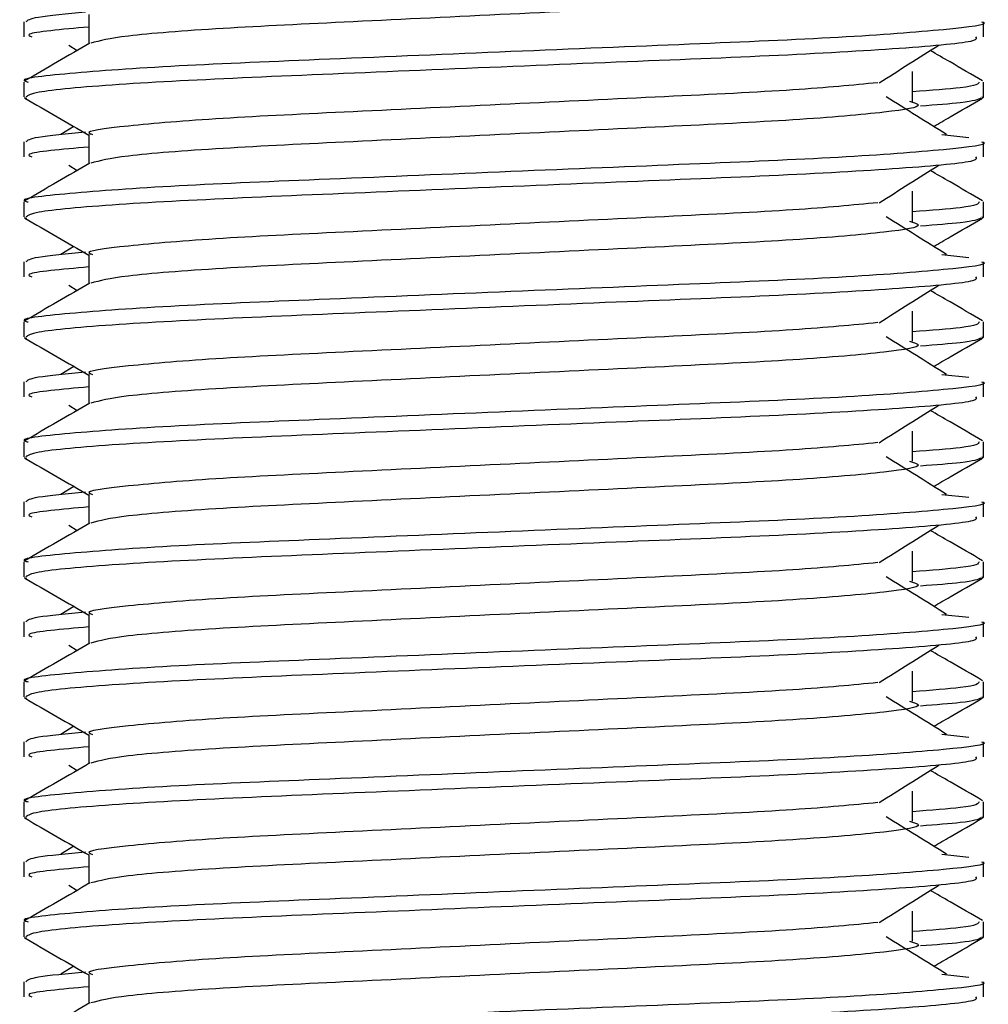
# Model space of a CAD drawing. Header units: millimetres. Extents: x 0 to 420, y 0 to 297.
# Tile 75 of 106: x 211.394 to 211.769, y 208.001 to 208.382. Entities that reach past the tile are written whole.
import ezdxf

# ---------------------------------------------------------------- set-up
doc = ezdxf.new("R2010")
doc.units = ezdxf.units.MM

msp = doc.modelspace()

# ---------------------------------------------------------------- linework, layer by layer
at = {"color": 7, "linetype": 'Continuous', "lineweight": 25}
for p, q in [((211.39542, 208.38153), (211.39542, 208.37572)), ((211.42056, 208.38441), (211.42056, 208.37307)), ((211.76706, 208.37572), (211.76706, 208.38153)), ((211.41279, 208.37255), (211.41609, 208.37048)), ((211.73956, 208.3508), (211.73956, 208.36241)), ((211.39542, 208.35828), (211.39542, 208.3525)), ((211.76706, 208.3525), (211.76706, 208.35828)), ((211.39553, 208.35225), (211.39647, 208.35204)), ((211.76625, 208.3525), (211.76695, 208.35225)), ((211.41475, 208.34108), (211.40974, 208.33797)), ((211.39542, 208.33507), (211.39542, 208.32927)), ((211.42056, 208.33796), (211.42056, 208.32661)), ((211.75087, 208.33798), (211.76135, 208.33686)), ((211.76706, 208.32927), (211.76706, 208.33507)), ((211.41279, 208.32609), (211.41609, 208.32402)), ((211.73956, 208.30434), (211.73956, 208.31596)), ((211.39542, 208.31183), (211.39542, 208.30604)), ((211.76706, 208.30604), (211.76706, 208.31183)), ((211.39553, 208.30579), (211.39647, 208.30558)), ((211.76625, 208.30604), (211.76695, 208.30579)), ((211.41475, 208.29463), (211.40974, 208.29152)), ((211.42056, 208.2915), (211.42056, 208.28016)), ((211.75087, 208.29153), (211.76135, 208.2904)), ((211.39542, 208.28862), (211.39542, 208.28281)), ((211.76706, 208.28281), (211.76706, 208.28862)), ((211.41279, 208.27964), (211.41609, 208.27757)), ((211.73956, 208.25789), (211.73956, 208.2695)), ((211.39542, 208.26537), (211.39542, 208.25959)), ((211.76706, 208.25959), (211.76706, 208.26537)), ((211.39553, 208.25934), (211.39647, 208.25913)), ((211.76625, 208.25959), (211.76695, 208.25934)), ((211.41475, 208.24817), (211.40974, 208.24506)), ((211.42056, 208.24505), (211.42056, 208.2337)), ((211.75087, 208.24507), (211.76135, 208.24395)), ((211.39542, 208.24216), (211.39542, 208.23636)), ((211.76706, 208.23636), (211.76706, 208.24216)), ((211.41279, 208.23318), (211.41609, 208.23111)), ((211.73956, 208.21143), (211.73956, 208.22305)), ((211.39542, 208.21892), (211.39542, 208.21313)), ((211.76706, 208.21313), (211.76706, 208.21892)), ((211.76625, 208.21313), (211.76695, 208.21288)), ((211.39553, 208.21288), (211.39647, 208.21267)), ((211.41475, 208.20172), (211.40974, 208.19861)), ((211.42056, 208.19859), (211.42056, 208.18725)), ((211.75087, 208.19862), (211.76135, 208.19749)), ((211.39542, 208.19571), (211.39542, 208.1899)), ((211.76706, 208.1899), (211.76706, 208.19571)), ((211.41279, 208.18673), (211.41609, 208.18466)), ((211.73956, 208.16498), (211.73956, 208.17659)), ((211.39542, 208.17246), (211.39542, 208.16668)), ((211.76706, 208.16668), (211.76706, 208.17246)), ((211.39553, 208.16643), (211.39647, 208.16622)), ((211.76625, 208.16668), (211.76695, 208.16643)), ((211.41475, 208.15526), (211.40974, 208.15215)), ((211.42056, 208.15214), (211.42056, 208.14079)), ((211.75087, 208.15216), (211.76135, 208.15104)), ((211.39542, 208.14925), (211.39542, 208.14345)), ((211.76706, 208.14345), (211.76706, 208.14925)), ((211.41279, 208.14027), (211.41609, 208.1382)), ((211.73956, 208.11852), (211.73956, 208.13014)), ((211.39542, 208.12601), (211.39542, 208.12022)), ((211.76706, 208.12022), (211.76706, 208.12601)), ((211.39553, 208.11997), (211.39647, 208.11976)), ((211.76625, 208.12022), (211.76695, 208.11997)), ((211.41475, 208.10881), (211.40974, 208.1057)), ((211.39542, 208.1028), (211.39542, 208.09699)), ((211.42056, 208.10568), (211.42056, 208.09434)), ((211.75087, 208.10571), (211.76135, 208.10458)), ((211.76706, 208.09699), (211.76706, 208.1028)), ((211.41279, 208.09382), (211.41609, 208.09175)), ((211.73956, 208.07207), (211.73956, 208.08368)), ((211.39542, 208.07955), (211.39542, 208.07377)), ((211.76706, 208.07377), (211.76706, 208.07955)), ((211.39553, 208.07352), (211.39647, 208.07331)), ((211.76625, 208.07377), (211.76695, 208.07352)), ((211.41475, 208.06235), (211.40974, 208.05924)), ((211.42056, 208.05923), (211.42056, 208.04788)), ((211.75087, 208.05925), (211.76135, 208.05813)), ((211.39542, 208.05634), (211.39542, 208.05054)), ((211.76706, 208.05054), (211.76706, 208.05634)), ((211.41279, 208.04736), (211.41609, 208.04529)), ((211.73956, 208.02561), (211.73956, 208.03723)), ((211.39542, 208.0331), (211.39542, 208.02731)), ((211.76706, 208.02731), (211.76706, 208.0331)), ((211.39553, 208.02706), (211.39647, 208.02685)), ((211.76625, 208.02731), (211.76695, 208.02706)), ((211.41475, 208.0159), (211.40974, 208.01279)), ((211.42056, 208.01277), (211.42056, 208.00143)), ((211.75087, 208.0128), (211.76135, 208.01167)), ((211.39542, 208.00989), (211.39542, 208.00408)), ((211.76706, 208.00408), (211.76706, 208.00989))]:
    msp.add_line(p, q, dxfattribs=at)
for points, knots in [([(211.73829, 208.39728), (211.74001, 208.39678), (211.74485, 208.39539), (211.73146, 208.39309), (211.69658, 208.39003), (211.64447, 208.38746), (211.58357, 208.38458), (211.52221, 208.38158), (211.46971, 208.37907), (211.43179, 208.37609), (211.42483, 208.37424), (211.42143, 208.37333)], [0, 0, 0, 0, 0.063807, 0.180322, 0.300081, 0.415215, 0.533317, 0.652534, 0.767193, 0.886384, 1, 1, 1, 1]), ([(211.41927, 208.38527), (211.41212, 208.3846), (211.39798, 208.38329), (211.3968, 208.38211), (211.39621, 208.38153)], [0, 0, 0, 0, 0.505585, 1, 1, 1, 1]), ([(211.76626, 208.38153), (211.76652, 208.38145), (211.76953, 208.38047), (211.75415, 208.37858), (211.71484, 208.37551), (211.65432, 208.37294), (211.5839, 208.37007), (211.51317, 208.36707), (211.4515, 208.36455), (211.41075, 208.36155), (211.39253, 208.35946), (211.39659, 208.35842), (211.39713, 208.35828)], [0, 0, 0, 0, 0.011024, 0.131189, 0.254695, 0.373437, 0.495237, 0.618184, 0.736438, 0.859358, 0.981202, 1, 1, 1, 1]), ([(211.42056, 208.37958), (211.41002, 208.37863), (211.39496, 208.37728), (211.39771, 208.37608), (211.39853, 208.37572)], [0, 0, 0, 0, 0.700207, 1, 1, 1, 1]), ([(211.42104, 208.37334), (211.41684, 208.37091), (211.40844, 208.36605), (211.40004, 208.36119), (211.39583, 208.35875)], [0, 0, 0, 0, 0.499935, 1, 1, 1, 1]), ([(211.76395, 208.37572), (211.76432, 208.37522), (211.76536, 208.37384), (211.73758, 208.37126), (211.68719, 208.36837), (211.62056, 208.36581), (211.54879, 208.36275), (211.48132, 208.36003), (211.42862, 208.35733), (211.39923, 208.35459), (211.39708, 208.35309), (211.39623, 208.3525)], [0, 0, 0, 0, 0.068754, 0.191591, 0.313424, 0.432053, 0.555484, 0.675715, 0.795706, 0.919174, 1, 1, 1, 1]), ([(211.72662, 208.358), (211.73046, 208.36043), (211.73814, 208.36528), (211.74583, 208.37012), (211.74968, 208.37255)], [0, 0, 0, 0, 0.4999896, 1, 1, 1, 1]), ([(211.76664, 208.35875), (211.76244, 208.36119), (211.75569, 208.36509), (211.74894, 208.369), (211.74639, 208.37048)], [0, 0, 0, 0, 0.622406, 1, 1, 1, 1]), ([(211.72615, 208.35802), (211.71632, 208.35707), (211.69637, 208.35514), (211.64421, 208.35261), (211.5836, 208.34974), (211.52237, 208.34674), (211.46906, 208.34423), (211.43381, 208.34123), (211.41806, 208.33914), (211.42158, 208.33809), (211.42206, 208.33795)], [0, 0, 0, 0, 0.134031, 0.271937, 0.413399, 0.556196, 0.693534, 0.836299, 0.977812, 1, 1, 1, 1]), ([(211.76535, 208.35828), (211.765, 208.35756), (211.76442, 208.35637), (211.74661, 208.35502), (211.73956, 208.35448)], [0, 0, 0, 0, 0.604248, 1, 1, 1, 1]), ([(211.39579, 208.35205), (211.4, 208.34962), (211.40825, 208.34485), (211.41651, 208.34007), (211.42056, 208.33772)], [0, 0, 0, 0, 0.508867, 1, 1, 1, 1]), ([(211.73829, 208.35082), (211.74001, 208.35033), (211.74485, 208.34894), (211.73146, 208.34664), (211.69658, 208.34357), (211.64447, 208.341), (211.58357, 208.33813), (211.52221, 208.33513), (211.46971, 208.33262), (211.43179, 208.32964), (211.42483, 208.32778), (211.42143, 208.32687)], [0, 0, 0, 0, 0.063807, 0.180322, 0.300081, 0.415215, 0.533317, 0.652534, 0.767193, 0.886384, 1, 1, 1, 1]), ([(211.75274, 208.33797), (211.74883, 208.3404), (211.741, 208.34525), (211.73318, 208.3501), (211.72928, 208.35252)], [0, 0, 0, 0, 0.500011, 1, 1, 1, 1]), ([(211.76601, 208.35204), (211.76477, 208.35146), (211.76269, 208.35048), (211.74844, 208.34938), (211.74265, 208.34894)], [0, 0, 0, 0, 0.593794, 1, 1, 1, 1]), ([(211.74772, 208.34108), (211.74984, 208.34231), (211.75616, 208.34597), (211.76248, 208.34962), (211.76668, 208.35205)], [0, 0, 0, 0, 0.3351873, 1, 1, 1, 1]), ([(211.76626, 208.33507), (211.76652, 208.33499), (211.76953, 208.33401), (211.75415, 208.33212), (211.71484, 208.32905), (211.65432, 208.32649), (211.5839, 208.32361), (211.51317, 208.32061), (211.4515, 208.31809), (211.41075, 208.3151), (211.39253, 208.31301), (211.39659, 208.31197), (211.39713, 208.31183)], [0, 0, 0, 0, 0.011024, 0.131189, 0.254695, 0.373437, 0.495237, 0.618184, 0.736438, 0.859358, 0.981202, 1, 1, 1, 1]), ([(211.41927, 208.33881), (211.41212, 208.33815), (211.39798, 208.33684), (211.3968, 208.33566), (211.39621, 208.33507)], [0, 0, 0, 0, 0.505585, 1, 1, 1, 1]), ([(211.42056, 208.33312), (211.41002, 208.33218), (211.39496, 208.33082), (211.39771, 208.32963), (211.39853, 208.32927)], [0, 0, 0, 0, 0.700207, 1, 1, 1, 1]), ([(211.76395, 208.32927), (211.76432, 208.32877), (211.76536, 208.32738), (211.73758, 208.3248), (211.68719, 208.32192), (211.62056, 208.31936), (211.54879, 208.31629), (211.48132, 208.31357), (211.42862, 208.31087), (211.39923, 208.30813), (211.39708, 208.30663), (211.39623, 208.30604)], [0, 0, 0, 0, 0.068754, 0.191591, 0.313424, 0.432053, 0.555484, 0.675715, 0.795706, 0.919174, 1, 1, 1, 1]), ([(211.42104, 208.32689), (211.41684, 208.32446), (211.40844, 208.31959), (211.40004, 208.31473), (211.39583, 208.3123)], [0, 0, 0, 0, 0.499935, 1, 1, 1, 1]), ([(211.72662, 208.31155), (211.73046, 208.31397), (211.73814, 208.31882), (211.74583, 208.32367), (211.74968, 208.32609)], [0, 0, 0, 0, 0.49999, 1, 1, 1, 1]), ([(211.76664, 208.3123), (211.76244, 208.31473), (211.75569, 208.31864), (211.74894, 208.32254), (211.74639, 208.32402)], [0, 0, 0, 0, 0.622406, 1, 1, 1, 1]), ([(211.72615, 208.31156), (211.71632, 208.31061), (211.69637, 208.30869), (211.64421, 208.30616), (211.5836, 208.30329), (211.52237, 208.30029), (211.46906, 208.29777), (211.43381, 208.29477), (211.41806, 208.29268), (211.42158, 208.29164), (211.42206, 208.2915)], [0, 0, 0, 0, 0.134031, 0.271937, 0.413399, 0.556196, 0.693534, 0.836299, 0.977812, 1, 1, 1, 1]), ([(211.76535, 208.31183), (211.765, 208.31111), (211.76442, 208.30991), (211.74661, 208.30856), (211.73956, 208.30803)], [0, 0, 0, 0, 0.604248, 1, 1, 1, 1]), ([(211.39579, 208.3056), (211.4, 208.30317), (211.40825, 208.29839), (211.41651, 208.29361), (211.42056, 208.29126)], [0, 0, 0, 0, 0.508867, 1, 1, 1, 1]), ([(211.75274, 208.29152), (211.74883, 208.29394), (211.741, 208.29879), (211.73318, 208.30364), (211.72928, 208.30607)], [0, 0, 0, 0, 0.500011, 1, 1, 1, 1]), ([(211.76601, 208.30558), (211.76477, 208.305), (211.76269, 208.30402), (211.74844, 208.30293), (211.74265, 208.30248)], [0, 0, 0, 0, 0.593794, 1, 1, 1, 1]), ([(211.74772, 208.29463), (211.74984, 208.29585), (211.75616, 208.29951), (211.76248, 208.30317), (211.76668, 208.3056)], [0, 0, 0, 0, 0.335187, 1, 1, 1, 1]), ([(211.73829, 208.30437), (211.74001, 208.30387), (211.74485, 208.30248), (211.73146, 208.30018), (211.69658, 208.29712), (211.64447, 208.29455), (211.58357, 208.29167), (211.52221, 208.28867), (211.46971, 208.28616), (211.43179, 208.28318), (211.42483, 208.28133), (211.42143, 208.28042)], [0, 0, 0, 0, 0.0638066, 0.1803218, 0.300081, 0.415215, 0.5333173, 0.6525337, 0.7671935, 0.8863835, 1, 1, 1, 1]), ([(211.41927, 208.29235), (211.41212, 208.29169), (211.39798, 208.29038), (211.3968, 208.2892), (211.39621, 208.28862)], [0, 0, 0, 0, 0.505585, 1, 1, 1, 1]), ([(211.76626, 208.28862), (211.76652, 208.28854), (211.76953, 208.28756), (211.75415, 208.28567), (211.71484, 208.2826), (211.65432, 208.28003), (211.5839, 208.27716), (211.51317, 208.27416), (211.4515, 208.27164), (211.41075, 208.26864), (211.39253, 208.26655), (211.39659, 208.26551), (211.39713, 208.26537)], [0, 0, 0, 0, 0.011024, 0.131189, 0.254695, 0.373437, 0.495237, 0.618184, 0.736438, 0.859358, 0.981202, 1, 1, 1, 1]), ([(211.42056, 208.28667), (211.41002, 208.28572), (211.39496, 208.28437), (211.39771, 208.28317), (211.39853, 208.28281)], [0, 0, 0, 0, 0.700207, 1, 1, 1, 1]), ([(211.76395, 208.28281), (211.76432, 208.28231), (211.76536, 208.28093), (211.73758, 208.27835), (211.68719, 208.27546), (211.62056, 208.2729), (211.54879, 208.26984), (211.48132, 208.26712), (211.42862, 208.26442), (211.39923, 208.26168), (211.39708, 208.26018), (211.39623, 208.25959)], [0, 0, 0, 0, 0.068754, 0.191591, 0.313424, 0.432053, 0.555484, 0.675715, 0.795706, 0.919174, 1, 1, 1, 1]), ([(211.42104, 208.28043), (211.41684, 208.278), (211.40844, 208.27314), (211.40004, 208.26828), (211.39583, 208.26584)], [0, 0, 0, 0, 0.499935, 1, 1, 1, 1]), ([(211.72662, 208.26509), (211.73046, 208.26752), (211.73814, 208.27237), (211.74583, 208.27721), (211.74968, 208.27964)], [0, 0, 0, 0, 0.49999, 1, 1, 1, 1]), ([(211.76664, 208.26584), (211.76244, 208.26828), (211.75569, 208.27218), (211.74894, 208.27609), (211.74639, 208.27757)], [0, 0, 0, 0, 0.622406, 1, 1, 1, 1]), ([(211.72615, 208.26511), (211.71632, 208.26416), (211.69637, 208.26223), (211.64421, 208.2597), (211.5836, 208.25683), (211.52237, 208.25383), (211.46906, 208.25132), (211.43381, 208.24832), (211.41806, 208.24623), (211.42158, 208.24518), (211.42206, 208.24504)], [0, 0, 0, 0, 0.134031, 0.271937, 0.413399, 0.556196, 0.693534, 0.836299, 0.977812, 1, 1, 1, 1]), ([(211.76535, 208.26537), (211.765, 208.26465), (211.76442, 208.26346), (211.74661, 208.26211), (211.73956, 208.26157)], [0, 0, 0, 0, 0.604248, 1, 1, 1, 1]), ([(211.39579, 208.25914), (211.4, 208.25671), (211.40825, 208.25194), (211.41651, 208.24716), (211.42056, 208.24481)], [0, 0, 0, 0, 0.508867, 1, 1, 1, 1]), ([(211.75274, 208.24506), (211.74883, 208.24749), (211.741, 208.25234), (211.73318, 208.25719), (211.72928, 208.25961)], [0, 0, 0, 0, 0.500011, 1, 1, 1, 1]), ([(211.76601, 208.25913), (211.76477, 208.25855), (211.76269, 208.25757), (211.74844, 208.25647), (211.74265, 208.25603)], [0, 0, 0, 0, 0.593794, 1, 1, 1, 1]), ([(211.74772, 208.24817), (211.74984, 208.2494), (211.75616, 208.25306), (211.76248, 208.25671), (211.76668, 208.25914)], [0, 0, 0, 0, 0.335187, 1, 1, 1, 1]), ([(211.73829, 208.25791), (211.74001, 208.25742), (211.74485, 208.25603), (211.73146, 208.25373), (211.69658, 208.25066), (211.64447, 208.24809), (211.58357, 208.24522), (211.52221, 208.24222), (211.46971, 208.23971), (211.43179, 208.23673), (211.42483, 208.23487), (211.42143, 208.23396)], [0, 0, 0, 0, 0.063807, 0.180322, 0.300081, 0.415215, 0.533317, 0.652534, 0.767193, 0.886384, 1, 1, 1, 1]), ([(211.41927, 208.2459), (211.41212, 208.24524), (211.39798, 208.24393), (211.3968, 208.24275), (211.39621, 208.24216)], [0, 0, 0, 0, 0.505585, 1, 1, 1, 1]), ([(211.76626, 208.24216), (211.76652, 208.24208), (211.76953, 208.2411), (211.75415, 208.23921), (211.71484, 208.23614), (211.65432, 208.23358), (211.5839, 208.2307), (211.51317, 208.2277), (211.4515, 208.22518), (211.41075, 208.22219), (211.39253, 208.2201), (211.39659, 208.21906), (211.39713, 208.21892)], [0, 0, 0, 0, 0.011024, 0.131189, 0.254695, 0.373437, 0.495237, 0.618184, 0.736438, 0.859358, 0.981202, 1, 1, 1, 1]), ([(211.42056, 208.24021), (211.41002, 208.23927), (211.39496, 208.23791), (211.39771, 208.23672), (211.39853, 208.23636)], [0, 0, 0, 0, 0.700207, 1, 1, 1, 1]), ([(211.76395, 208.23636), (211.76432, 208.23586), (211.76536, 208.23447), (211.73758, 208.23189), (211.68719, 208.22901), (211.62056, 208.22645), (211.54879, 208.22338), (211.48132, 208.22066), (211.42862, 208.21796), (211.39923, 208.21522), (211.39708, 208.21372), (211.39623, 208.21313)], [0, 0, 0, 0, 0.068754, 0.191591, 0.313424, 0.432053, 0.555484, 0.675715, 0.795706, 0.919174, 1, 1, 1, 1]), ([(211.42104, 208.23398), (211.41684, 208.23155), (211.40844, 208.22668), (211.40004, 208.22182), (211.39583, 208.21939)], [0, 0, 0, 0, 0.499935, 1, 1, 1, 1]), ([(211.72662, 208.21864), (211.73046, 208.22106), (211.73814, 208.22591), (211.74583, 208.23076), (211.74968, 208.23318)], [0, 0, 0, 0, 0.49999, 1, 1, 1, 1]), ([(211.76664, 208.21939), (211.76244, 208.22182), (211.75569, 208.22573), (211.74894, 208.22963), (211.74639, 208.23111)], [0, 0, 0, 0, 0.622406, 1, 1, 1, 1]), ([(211.72615, 208.21865), (211.71632, 208.2177), (211.69637, 208.21578), (211.64421, 208.21325), (211.5836, 208.21038), (211.52237, 208.20738), (211.46906, 208.20486), (211.43381, 208.20186), (211.41806, 208.19977), (211.42158, 208.19873), (211.42206, 208.19859)], [0, 0, 0, 0, 0.134031, 0.271937, 0.413399, 0.556196, 0.693534, 0.836299, 0.977812, 1, 1, 1, 1]), ([(211.76535, 208.21892), (211.765, 208.2182), (211.76442, 208.217), (211.74661, 208.21565), (211.73956, 208.21512)], [0, 0, 0, 0, 0.604248, 1, 1, 1, 1]), ([(211.75274, 208.19861), (211.74883, 208.20103), (211.741, 208.20588), (211.73318, 208.21073), (211.72928, 208.21316)], [0, 0, 0, 0, 0.500011, 1, 1, 1, 1]), ([(211.39579, 208.21269), (211.4, 208.21026), (211.40825, 208.20548), (211.41651, 208.2007), (211.42056, 208.19835)], [0, 0, 0, 0, 0.508867, 1, 1, 1, 1]), ([(211.73829, 208.21146), (211.74001, 208.21096), (211.74485, 208.20957), (211.73146, 208.20727), (211.69658, 208.20421), (211.64447, 208.20164), (211.58357, 208.19876), (211.52221, 208.19576), (211.46971, 208.19325), (211.43179, 208.19027), (211.42483, 208.18842), (211.42143, 208.18751)], [0, 0, 0, 0, 0.063807, 0.180322, 0.300081, 0.415215, 0.533317, 0.652534, 0.767193, 0.886384, 1, 1, 1, 1]), ([(211.76601, 208.21267), (211.76477, 208.21209), (211.76269, 208.21111), (211.74844, 208.21002), (211.74265, 208.20957)], [0, 0, 0, 0, 0.593794, 1, 1, 1, 1]), ([(211.74772, 208.20172), (211.74984, 208.20294), (211.75616, 208.2066), (211.76248, 208.21026), (211.76668, 208.21269)], [0, 0, 0, 0, 0.335187, 1, 1, 1, 1]), ([(211.41927, 208.19944), (211.41212, 208.19878), (211.39798, 208.19747), (211.3968, 208.19629), (211.39621, 208.19571)], [0, 0, 0, 0, 0.505585, 1, 1, 1, 1]), ([(211.76626, 208.19571), (211.76652, 208.19563), (211.76953, 208.19465), (211.75415, 208.19276), (211.71484, 208.18969), (211.65432, 208.18712), (211.5839, 208.18425), (211.51317, 208.18125), (211.4515, 208.17873), (211.41075, 208.17573), (211.39253, 208.17364), (211.39659, 208.1726), (211.39713, 208.17246)], [0, 0, 0, 0, 0.011024, 0.131189, 0.254695, 0.373437, 0.495237, 0.618184, 0.736438, 0.859358, 0.981202, 1, 1, 1, 1]), ([(211.42056, 208.19376), (211.41002, 208.19281), (211.39496, 208.19146), (211.39771, 208.19026), (211.39853, 208.1899)], [0, 0, 0, 0, 0.700207, 1, 1, 1, 1]), ([(211.42104, 208.18752), (211.41684, 208.18509), (211.40844, 208.18023), (211.40004, 208.17537), (211.39583, 208.17293)], [0, 0, 0, 0, 0.499935, 1, 1, 1, 1]), ([(211.76395, 208.1899), (211.76432, 208.1894), (211.76536, 208.18802), (211.73758, 208.18544), (211.68719, 208.18255), (211.62056, 208.17999), (211.54879, 208.17693), (211.48132, 208.17421), (211.42862, 208.17151), (211.39923, 208.16877), (211.39708, 208.16727), (211.39623, 208.16668)], [0, 0, 0, 0, 0.068754, 0.191591, 0.313424, 0.432053, 0.555484, 0.675715, 0.795706, 0.919174, 1, 1, 1, 1]), ([(211.72662, 208.17218), (211.73046, 208.17461), (211.73814, 208.17946), (211.74583, 208.1843), (211.74968, 208.18673)], [0, 0, 0, 0, 0.49999, 1, 1, 1, 1]), ([(211.76664, 208.17293), (211.76244, 208.17537), (211.75569, 208.17927), (211.74894, 208.18318), (211.74639, 208.18466)], [0, 0, 0, 0, 0.622406, 1, 1, 1, 1]), ([(211.72615, 208.1722), (211.71632, 208.17125), (211.69637, 208.16932), (211.64421, 208.16679), (211.5836, 208.16392), (211.52237, 208.16092), (211.46906, 208.1584), (211.43381, 208.15541), (211.41806, 208.15332), (211.42158, 208.15227), (211.42206, 208.15213)], [0, 0, 0, 0, 0.1340309, 0.2719374, 0.4133992, 0.5561955, 0.6935339, 0.8362986, 0.9778119, 1, 1, 1, 1]), ([(211.76535, 208.17246), (211.765, 208.17174), (211.76442, 208.17055), (211.74661, 208.1692), (211.73956, 208.16866)], [0, 0, 0, 0, 0.604248, 1, 1, 1, 1]), ([(211.39579, 208.16623), (211.4, 208.1638), (211.40825, 208.15902), (211.41651, 208.15425), (211.42056, 208.1519)], [0, 0, 0, 0, 0.508867, 1, 1, 1, 1]), ([(211.73829, 208.165), (211.74001, 208.16451), (211.74485, 208.16312), (211.73146, 208.16082), (211.69658, 208.15775), (211.64447, 208.15518), (211.58357, 208.15231), (211.52221, 208.14931), (211.46971, 208.1468), (211.43179, 208.14382), (211.42483, 208.14196), (211.42143, 208.14105)], [0, 0, 0, 0, 0.0638066, 0.1803218, 0.300081, 0.415215, 0.5333173, 0.6525337, 0.7671935, 0.8863835, 1, 1, 1, 1]), ([(211.75274, 208.15215), (211.74883, 208.15458), (211.741, 208.15943), (211.73318, 208.16428), (211.72928, 208.1667)], [0, 0, 0, 0, 0.500011, 1, 1, 1, 1]), ([(211.76601, 208.16622), (211.76477, 208.16564), (211.76269, 208.16466), (211.74844, 208.16356), (211.74265, 208.16312)], [0, 0, 0, 0, 0.593794, 1, 1, 1, 1]), ([(211.74772, 208.15526), (211.74984, 208.15649), (211.75616, 208.16015), (211.76248, 208.1638), (211.76668, 208.16623)], [0, 0, 0, 0, 0.335187, 1, 1, 1, 1]), ([(211.41927, 208.15299), (211.41212, 208.15233), (211.39798, 208.15102), (211.3968, 208.14984), (211.39621, 208.14925)], [0, 0, 0, 0, 0.505585, 1, 1, 1, 1]), ([(211.76626, 208.14925), (211.76652, 208.14917), (211.76953, 208.14819), (211.75415, 208.1463), (211.71484, 208.14323), (211.65432, 208.14067), (211.5839, 208.13779), (211.51317, 208.13479), (211.4515, 208.13227), (211.41075, 208.12928), (211.39253, 208.12719), (211.39659, 208.12615), (211.39713, 208.12601)], [0, 0, 0, 0, 0.011024, 0.131189, 0.254695, 0.373437, 0.495237, 0.618184, 0.736438, 0.859358, 0.981202, 1, 1, 1, 1]), ([(211.42056, 208.1473), (211.41002, 208.14636), (211.39496, 208.145), (211.39771, 208.14381), (211.39853, 208.14345)], [0, 0, 0, 0, 0.700207, 1, 1, 1, 1]), ([(211.42104, 208.14107), (211.41684, 208.13864), (211.40844, 208.13377), (211.40004, 208.12891), (211.39583, 208.12648)], [0, 0, 0, 0, 0.499935, 1, 1, 1, 1]), ([(211.76395, 208.14345), (211.76432, 208.14295), (211.76536, 208.14156), (211.73758, 208.13898), (211.68719, 208.1361), (211.62056, 208.13354), (211.54879, 208.13047), (211.48132, 208.12775), (211.42862, 208.12505), (211.39923, 208.12231), (211.39708, 208.12081), (211.39623, 208.12022)], [0, 0, 0, 0, 0.0687542, 0.1915913, 0.313424, 0.4320526, 0.5554842, 0.6757146, 0.7957061, 0.9191739, 1, 1, 1, 1]), ([(211.72662, 208.12573), (211.73046, 208.12815), (211.73814, 208.133), (211.74583, 208.13785), (211.74968, 208.14027)], [0, 0, 0, 0, 0.4999896, 1, 1, 1, 1]), ([(211.76664, 208.12648), (211.76244, 208.12891), (211.75569, 208.13282), (211.74894, 208.13672), (211.74639, 208.1382)], [0, 0, 0, 0, 0.622406, 1, 1, 1, 1]), ([(211.72615, 208.12574), (211.71632, 208.12479), (211.69637, 208.12287), (211.64421, 208.12034), (211.5836, 208.11747), (211.52237, 208.11447), (211.46906, 208.11195), (211.43381, 208.10895), (211.41806, 208.10686), (211.42158, 208.10582), (211.42206, 208.10568)], [0, 0, 0, 0, 0.1340309, 0.2719374, 0.4133992, 0.5561955, 0.6935339, 0.8362986, 0.9778119, 1, 1, 1, 1]), ([(211.76535, 208.12601), (211.765, 208.12529), (211.76442, 208.12409), (211.74661, 208.12274), (211.73956, 208.12221)], [0, 0, 0, 0, 0.604248, 1, 1, 1, 1]), ([(211.39579, 208.11978), (211.4, 208.11735), (211.40825, 208.11257), (211.41651, 208.10779), (211.42056, 208.10544)], [0, 0, 0, 0, 0.508867, 1, 1, 1, 1]), ([(211.73829, 208.11855), (211.74001, 208.11805), (211.74485, 208.11666), (211.73146, 208.11436), (211.69658, 208.1113), (211.64447, 208.10873), (211.58357, 208.10585), (211.52221, 208.10285), (211.46971, 208.10034), (211.43179, 208.09736), (211.42483, 208.09551), (211.42143, 208.0946)], [0, 0, 0, 0, 0.0638066, 0.1803218, 0.300081, 0.415215, 0.5333173, 0.6525337, 0.7671935, 0.8863835, 1, 1, 1, 1]), ([(211.75274, 208.1057), (211.74883, 208.10812), (211.741, 208.11297), (211.73318, 208.11782), (211.72928, 208.12025)], [0, 0, 0, 0, 0.500011, 1, 1, 1, 1]), ([(211.76601, 208.11976), (211.76477, 208.11918), (211.76269, 208.1182), (211.74844, 208.11711), (211.74265, 208.11666)], [0, 0, 0, 0, 0.593794, 1, 1, 1, 1]), ([(211.74772, 208.10881), (211.74984, 208.11003), (211.75616, 208.11369), (211.76248, 208.11735), (211.76668, 208.11978)], [0, 0, 0, 0, 0.335187, 1, 1, 1, 1]), ([(211.41927, 208.10653), (211.41212, 208.10587), (211.39798, 208.10456), (211.3968, 208.10338), (211.39621, 208.1028)], [0, 0, 0, 0, 0.505585, 1, 1, 1, 1]), ([(211.76626, 208.1028), (211.76652, 208.10272), (211.76953, 208.10174), (211.75415, 208.09985), (211.71484, 208.09678), (211.65432, 208.09421), (211.5839, 208.09134), (211.51317, 208.08834), (211.4515, 208.08582), (211.41075, 208.08282), (211.39253, 208.08073), (211.39659, 208.07969), (211.39713, 208.07955)], [0, 0, 0, 0, 0.011024, 0.131189, 0.254695, 0.373437, 0.495237, 0.618184, 0.736438, 0.859358, 0.981202, 1, 1, 1, 1]), ([(211.42056, 208.10085), (211.41002, 208.0999), (211.39496, 208.09855), (211.39771, 208.09735), (211.39853, 208.09699)], [0, 0, 0, 0, 0.700207, 1, 1, 1, 1]), ([(211.76395, 208.09699), (211.76432, 208.09649), (211.76536, 208.09511), (211.73758, 208.09253), (211.68719, 208.08964), (211.62056, 208.08708), (211.54879, 208.08402), (211.48132, 208.0813), (211.42862, 208.0786), (211.39923, 208.07586), (211.39708, 208.07436), (211.39623, 208.07377)], [0, 0, 0, 0, 0.068754, 0.191591, 0.313424, 0.432053, 0.555484, 0.675715, 0.795706, 0.919174, 1, 1, 1, 1]), ([(211.42104, 208.09461), (211.41684, 208.09218), (211.40844, 208.08732), (211.40004, 208.08246), (211.39583, 208.08002)], [0, 0, 0, 0, 0.499935, 1, 1, 1, 1]), ([(211.72662, 208.07927), (211.73046, 208.0817), (211.73814, 208.08655), (211.74583, 208.09139), (211.74968, 208.09382)], [0, 0, 0, 0, 0.49999, 1, 1, 1, 1]), ([(211.76664, 208.08002), (211.76244, 208.08246), (211.75569, 208.08636), (211.74894, 208.09027), (211.74639, 208.09175)], [0, 0, 0, 0, 0.622406, 1, 1, 1, 1]), ([(211.72615, 208.07929), (211.71632, 208.07834), (211.69637, 208.07641), (211.64421, 208.07388), (211.5836, 208.07101), (211.52237, 208.06801), (211.46906, 208.06549), (211.43381, 208.0625), (211.41806, 208.06041), (211.42158, 208.05936), (211.42206, 208.05922)], [0, 0, 0, 0, 0.134031, 0.271937, 0.413399, 0.556196, 0.693534, 0.836299, 0.977812, 1, 1, 1, 1]), ([(211.76535, 208.07955), (211.765, 208.07883), (211.76442, 208.07764), (211.74661, 208.07629), (211.73956, 208.07575)], [0, 0, 0, 0, 0.604248, 1, 1, 1, 1]), ([(211.39579, 208.07332), (211.4, 208.07089), (211.40825, 208.06611), (211.41651, 208.06134), (211.42056, 208.05899)], [0, 0, 0, 0, 0.508867, 1, 1, 1, 1]), ([(211.73829, 208.07209), (211.74001, 208.0716), (211.74485, 208.07021), (211.73146, 208.06791), (211.69658, 208.06484), (211.64447, 208.06227), (211.58357, 208.0594), (211.52221, 208.0564), (211.46971, 208.05389), (211.43179, 208.05091), (211.42483, 208.04905), (211.42143, 208.04814)], [0, 0, 0, 0, 0.0638066, 0.1803218, 0.300081, 0.415215, 0.5333173, 0.6525337, 0.7671935, 0.8863835, 1, 1, 1, 1]), ([(211.75274, 208.05924), (211.74883, 208.06167), (211.741, 208.06652), (211.73318, 208.07137), (211.72928, 208.07379)], [0, 0, 0, 0, 0.500011, 1, 1, 1, 1]), ([(211.76601, 208.07331), (211.76477, 208.07273), (211.76269, 208.07175), (211.74844, 208.07065), (211.74265, 208.07021)], [0, 0, 0, 0, 0.593794, 1, 1, 1, 1]), ([(211.74772, 208.06235), (211.74984, 208.06358), (211.75616, 208.06724), (211.76248, 208.07089), (211.76668, 208.07332)], [0, 0, 0, 0, 0.335187, 1, 1, 1, 1]), ([(211.41927, 208.06008), (211.41212, 208.05942), (211.39798, 208.05811), (211.3968, 208.05693), (211.39621, 208.05634)], [0, 0, 0, 0, 0.505585, 1, 1, 1, 1]), ([(211.76626, 208.05634), (211.76652, 208.05626), (211.76953, 208.05528), (211.75415, 208.05339), (211.71484, 208.05032), (211.65432, 208.04776), (211.5839, 208.04488), (211.51317, 208.04188), (211.4515, 208.03936), (211.41075, 208.03637), (211.39253, 208.03428), (211.39659, 208.03324), (211.39713, 208.0331)], [0, 0, 0, 0, 0.011024, 0.131189, 0.254695, 0.373437, 0.495237, 0.618184, 0.736438, 0.859358, 0.981202, 1, 1, 1, 1]), ([(211.42056, 208.05439), (211.41002, 208.05345), (211.39496, 208.05209), (211.39771, 208.0509), (211.39853, 208.05054)], [0, 0, 0, 0, 0.700207, 1, 1, 1, 1]), ([(211.76395, 208.05054), (211.76432, 208.05004), (211.76536, 208.04865), (211.73758, 208.04607), (211.68719, 208.04319), (211.62056, 208.04063), (211.54879, 208.03756), (211.48132, 208.03484), (211.42862, 208.03214), (211.39923, 208.0294), (211.39708, 208.0279), (211.39623, 208.02731)], [0, 0, 0, 0, 0.068754, 0.191591, 0.313424, 0.432053, 0.555484, 0.675715, 0.795706, 0.919174, 1, 1, 1, 1]), ([(211.42104, 208.04816), (211.41684, 208.04573), (211.40844, 208.04086), (211.40004, 208.036), (211.39583, 208.03357)], [0, 0, 0, 0, 0.499935, 1, 1, 1, 1]), ([(211.72662, 208.03282), (211.73046, 208.03524), (211.73814, 208.04009), (211.74583, 208.04494), (211.74968, 208.04736)], [0, 0, 0, 0, 0.49999, 1, 1, 1, 1]), ([(211.76664, 208.03357), (211.76244, 208.036), (211.75569, 208.03991), (211.74894, 208.04381), (211.74639, 208.04529)], [0, 0, 0, 0, 0.622406, 1, 1, 1, 1]), ([(211.72615, 208.03283), (211.71632, 208.03188), (211.69637, 208.02996), (211.64421, 208.02743), (211.5836, 208.02456), (211.52237, 208.02156), (211.46906, 208.01904), (211.43381, 208.01604), (211.41806, 208.01395), (211.42158, 208.01291), (211.42206, 208.01277)], [0, 0, 0, 0, 0.134031, 0.271937, 0.413399, 0.556196, 0.693534, 0.836299, 0.977812, 1, 1, 1, 1]), ([(211.76535, 208.0331), (211.765, 208.03238), (211.76442, 208.03118), (211.74661, 208.02983), (211.73956, 208.0293)], [0, 0, 0, 0, 0.604248, 1, 1, 1, 1]), ([(211.39579, 208.02687), (211.4, 208.02444), (211.40825, 208.01966), (211.41651, 208.01488), (211.42056, 208.01253)], [0, 0, 0, 0, 0.508867, 1, 1, 1, 1]), ([(211.75274, 208.01279), (211.74883, 208.01521), (211.741, 208.02006), (211.73318, 208.02491), (211.72928, 208.02734)], [0, 0, 0, 0, 0.500011, 1, 1, 1, 1]), ([(211.76601, 208.02685), (211.76477, 208.02627), (211.76269, 208.02529), (211.74844, 208.0242), (211.74265, 208.02375)], [0, 0, 0, 0, 0.593794, 1, 1, 1, 1]), ([(211.74772, 208.0159), (211.74984, 208.01712), (211.75616, 208.02078), (211.76248, 208.02444), (211.76668, 208.02687)], [0, 0, 0, 0, 0.335187, 1, 1, 1, 1]), ([(211.73829, 208.02564), (211.74001, 208.02514), (211.74485, 208.02375), (211.73146, 208.02145), (211.69658, 208.01839), (211.64447, 208.01582), (211.58357, 208.01294), (211.52221, 208.00994), (211.46971, 208.00743), (211.43179, 208.00445), (211.42483, 208.0026), (211.42143, 208.00169)], [0, 0, 0, 0, 0.0638066, 0.1803218, 0.300081, 0.415215, 0.5333173, 0.6525337, 0.7671935, 0.8863835, 1, 1, 1, 1]), ([(211.41927, 208.01362), (211.41212, 208.01296), (211.39798, 208.01165), (211.3968, 208.01047), (211.39621, 208.00989)], [0, 0, 0, 0, 0.505585, 1, 1, 1, 1]), ([(211.76626, 208.00989), (211.76652, 208.00981), (211.76953, 208.00883), (211.75415, 208.00694), (211.71484, 208.00387), (211.65432, 208.0013), (211.5839, 207.99843), (211.51317, 207.99543), (211.4515, 207.99291), (211.41075, 207.98991), (211.39253, 207.98782), (211.39659, 207.98678), (211.39713, 207.98664)], [0, 0, 0, 0, 0.011024, 0.131189, 0.254695, 0.373437, 0.495237, 0.618184, 0.736438, 0.859358, 0.981202, 1, 1, 1, 1]), ([(211.42056, 208.00794), (211.41002, 208.00699), (211.39496, 208.00564), (211.39771, 208.00444), (211.39853, 208.00408)], [0, 0, 0, 0, 0.700207, 1, 1, 1, 1]), ([(211.76395, 208.00408), (211.76432, 208.00358), (211.76536, 208.0022), (211.73758, 207.99962), (211.68719, 207.99673), (211.62056, 207.99417), (211.54879, 207.99111), (211.48132, 207.98839), (211.42862, 207.98569), (211.39923, 207.98295), (211.39708, 207.98145), (211.39623, 207.98086)], [0, 0, 0, 0, 0.068754, 0.191591, 0.313424, 0.432053, 0.555484, 0.675715, 0.795706, 0.919174, 1, 1, 1, 1]), ([(211.42104, 208.0017), (211.41684, 207.99927), (211.40844, 207.99441), (211.40004, 207.98955), (211.39583, 207.98711)], [0, 0, 0, 0, 0.499935, 1, 1, 1, 1])]:
    msp.add_open_spline(points, degree=3, knots=knots, dxfattribs=at)

doc.saveas('drawing.dxf')
